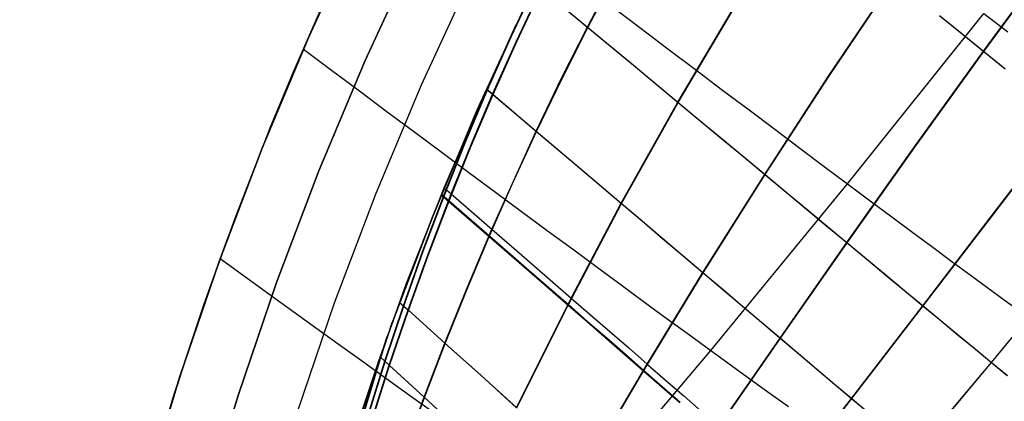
# Model space of a CAD drawing. Header units: millimetres. Extents: x -58 to 58, y -58 to 58.
# Tile 52 of 95: x -57.36 to -41.28, y 17.18 to 23.41. Entities that reach past the tile are written whole.
import ezdxf

# ---------------------------------------------------------------- set-up
doc = ezdxf.new("R2010")
doc.units = ezdxf.units.MM
doc.header["$MEASUREMENT"] = 0
doc.layers.add('Predefinito', color=5, linetype='Continuous')

msp = doc.modelspace()

# ---------------------------------------------------------------- linework, layer by layer
at = {"layer": 'Predefinito'}
for points in [[(-43.982, 33.85), (-45.125, 32.311), (-46.213, 30.735), (-47.246, 29.121), (-48.223, 27.473), (-49.143, 25.792), (-50.004, 24.081), (-50.805, 22.34), (-51.546, 20.573), (-52.225, 18.782), (-52.843, 16.968), (-53.397, 15.134), (-53.887, 13.282), (-54.314, 11.414), (-54.675, 9.533), (-54.972, 7.64), (-55.203, 5.738), (-55.368, 3.829)], [(-46.751, 33.476), (-47.878, 31.842), (-48.949, 30.171), (-49.961, 28.463), (-50.914, 26.722), (-51.806, 24.948), (-52.636, 23.145), (-53.403, 21.315), (-54.107, 19.459), (-54.747, 17.58), (-55.321, 15.679), (-55.829, 13.761), (-56.271, 11.825), (-56.645, 9.876), (-56.953, 7.915), (-57.192, 5.945), (-57.363, 3.967)], [(-57.363, 3.967), (-57.192, 5.945), (-56.953, 7.915), (-56.645, 9.876), (-56.271, 11.825), (-55.829, 13.761), (-55.321, 15.679), (-54.747, 17.58), (-54.107, 19.459), (-53.403, 21.315), (-52.636, 23.145), (-51.806, 24.948), (-50.914, 26.722), (-49.961, 28.463), (-48.949, 30.171), (-47.878, 31.842), (-46.751, 33.476)], [(-54.37, 3.76), (-54.208, 5.634), (-53.981, 7.502), (-53.69, 9.361), (-53.335, 11.208), (-52.916, 13.043), (-52.435, 14.861), (-51.89, 16.662), (-51.284, 18.444), (-50.617, 20.203), (-49.89, 21.938), (-49.103, 23.647), (-48.257, 25.327), (-47.354, 26.978), (-46.395, 28.596), (-45.38, 30.181), (-44.312, 31.729), (-43.19, 33.24)], [(-43.19, 33.24), (-44.312, 31.729), (-45.38, 30.181), (-46.395, 28.596), (-47.354, 26.978), (-48.257, 25.327), (-49.103, 23.647), (-49.89, 21.938), (-50.617, 20.203), (-51.284, 18.444), (-51.89, 16.662), (-52.435, 14.861), (-52.916, 13.043), (-53.335, 11.208), (-53.69, 9.361), (-53.981, 7.502), (-54.208, 5.634), (-54.37, 3.76)], [(-56.365, 3.898), (-56.197, 5.841), (-55.962, 7.777), (-55.66, 9.704), (-55.292, 11.62), (-54.858, 13.521), (-54.359, 15.407), (-53.795, 17.274), (-53.166, 19.12), (-52.475, 20.944), (-51.721, 22.743), (-50.905, 24.514), (-50.028, 26.257), (-49.092, 27.968), (-48.098, 29.646), (-47.046, 31.288), (-45.938, 32.893)], [(-45.938, 32.893), (-47.046, 31.288), (-48.098, 29.646), (-49.092, 27.968), (-50.028, 26.257), (-50.905, 24.514), (-51.721, 22.743), (-52.475, 20.944), (-53.166, 19.12), (-53.795, 17.274), (-54.359, 15.407), (-54.858, 13.521), (-55.292, 11.62), (-55.66, 9.704), (-55.962, 7.777), (-56.197, 5.841), (-56.365, 3.898)]]:
    msp.add_lwpolyline(points, dxfattribs=at)
for points in [[(-44.925, 15.731, 344.345), (-43.771, 17.221, 344.592), (-42.606, 18.735, 344.804), (-41.434, 20.262, 344.98), (-40.259, 21.796, 345.12), (-37.895, 24.869, 345.303), (-35.504, 27.931, 345.362), (-33.087, 30.979, 345.3), (-30.662, 34.016, 345.111)], [(-44.858, 15.826, 35.632), (-43.775, 17.224, 35.402), (-42.61, 18.738, 35.19), (-41.438, 20.265, 35.014), (-40.263, 21.8, 34.874), (-37.9, 24.872, 34.691), (-35.508, 27.935, 34.632), (-33.091, 30.983, 34.694), (-30.666, 34.019, 34.883)], [(-46.002, 16.666, 346.178), (-44.938, 18.208, 346.413), (-43.849, 19.766, 346.614), (-42.74, 21.33, 346.78), (-41.615, 22.894, 346.912), (-40.474, 24.452, 347.012), (-39.317, 26.003, 347.083), (-38.141, 27.545, 347.125), (-36.949, 29.076, 347.139), (-35.74, 30.594, 347.124), (-34.517, 32.101, 347.08), (-33.282, 33.597, 347.007)], [(-45.941, 16.764, 33.8), (-44.942, 18.211, 33.581), (-43.853, 19.77, 33.38), (-42.745, 21.334, 33.214), (-41.62, 22.898, 33.082), (-40.479, 24.456, 32.982), (-39.322, 26.008, 32.911), (-38.147, 27.55, 32.869), (-36.954, 29.08, 32.856), (-35.746, 30.598, 32.87), (-34.522, 32.105, 32.914), (-33.287, 33.601, 32.987)], [(-50.429, 20.667, 28.44), (-49.784, 22.175, 28.354), (-49.013, 23.832, 28.268), (-48.553, 24.755, 28.227), (-48.019, 25.777, 28.186), (-47.385, 26.925, 28.147), (-46.623, 28.223, 28.11), (-45.687, 29.714, 28.077), (-45.135, 30.546, 28.063), (-44.518, 31.439, 28.052), (-43.833, 32.387, 28.044), (-43.109, 33.345, 28.04)], [(-47.166, 17.681, 347.861), (-46.197, 19.276, 348.074), (-45.189, 20.88, 348.256), (-44.147, 22.483, 348.405), (-43.075, 24.077, 348.523), (-41.976, 25.659, 348.612), (-40.847, 27.226, 348.675), (-39.689, 28.776, 348.712), (-38.504, 30.308, 348.725), (-37.293, 31.818, 348.711), (-36.058, 33.309, 348.673)], [(-47.112, 17.783, 32.119), (-46.202, 19.28, 31.92), (-45.194, 20.885, 31.738), (-44.153, 22.488, 31.589), (-43.081, 24.082, 31.472), (-41.981, 25.664, 31.382), (-40.853, 27.231, 31.319), (-39.695, 28.781, 31.282), (-38.51, 30.313, 31.27), (-37.299, 31.823, 31.283), (-36.064, 33.313, 31.321)], [(-43.279, 33.124, 351.96), (-44.01, 32.146, 351.955), (-44.679, 31.21, 351.946), (-45.279, 30.333, 351.934), (-45.815, 29.517, 351.919), (-46.729, 28.047, 351.886), (-47.474, 26.768, 351.848), (-48.095, 25.635, 351.809), (-48.621, 24.623, 351.768), (-49.075, 23.705, 351.726), (-49.839, 22.052, 351.64), (-50.473, 20.561, 351.553)], [(-48.401, 18.757, 349.397), (-47.531, 20.408, 349.581), (-46.607, 22.06, 349.736), (-45.634, 23.702, 349.862), (-44.618, 25.328, 349.96), (-43.561, 26.934, 350.035), (-42.463, 28.517, 350.087), (-41.324, 30.076, 350.118), (-40.147, 31.609, 350.128), (-38.933, 33.111, 350.117)], [(-48.353, 18.864, 30.584), (-47.536, 20.412, 30.414), (-46.612, 22.064, 30.258), (-45.64, 23.707, 30.133), (-44.625, 25.334, 30.034), (-43.568, 26.939, 29.96), (-42.469, 28.522, 29.908), (-41.331, 30.082, 29.877), (-40.153, 31.614, 29.867), (-38.94, 33.117, 29.878)], [(-43.959, 14.897, 342.377), (-42.722, 16.337, 342.625), (-41.487, 17.809, 342.84), (-40.257, 19.302, 343.018), (-39.036, 20.81, 343.16), (-36.613, 23.847, 343.345), (-34.201, 26.9, 343.405), (-31.798, 29.967, 343.342), (-30.605, 31.51, 343.262), (-29.423, 33.058, 343.15)], [(-43.885, 14.987, 37.601), (-42.725, 16.34, 37.369), (-41.49, 17.812, 37.154), (-40.261, 19.305, 36.976), (-39.039, 20.812, 36.834), (-36.617, 23.85, 36.649), (-34.205, 26.903, 36.589), (-31.801, 29.97, 36.652), (-30.608, 31.513, 36.732), (-29.426, 33.061, 36.844)], [(-50.349, 20.453, 351.437), (-49.998, 21.324, 351.502), (-49.631, 22.188, 351.562), (-49.244, 23.053, 351.616), (-48.838, 23.914, 351.665), (-48.414, 24.769, 351.708), (-47.973, 25.618, 351.746), (-47.516, 26.46, 351.779), (-47.043, 27.294, 351.807), (-46.555, 28.119, 351.832), (-46.052, 28.937, 351.852), (-45.534, 29.745, 351.87), (-45.001, 30.546, 351.884), (-44.453, 31.337, 351.894), (-43.892, 32.119, 351.902), (-43.316, 32.891, 351.906)], [(-50.313, 20.566, 28.549), (-49.983, 21.383, 28.488), (-49.638, 22.194, 28.433), (-49.25, 23.059, 28.378), (-48.844, 23.919, 28.33), (-48.421, 24.775, 28.286), (-47.98, 25.624, 28.249), (-47.523, 26.466, 28.216), (-47.05, 27.3, 28.188), (-46.563, 28.125, 28.163), (-46.06, 28.943, 28.143), (-45.542, 29.752, 28.125), (-45.009, 30.552, 28.111), (-44.461, 31.343, 28.101), (-43.899, 32.125, 28.093), (-43.324, 32.897, 28.089)], [(-49.689, 19.88, 350.792), (-49.312, 20.736, 350.868), (-48.921, 21.586, 350.938), (-48.51, 22.438, 351.002), (-48.083, 23.287, 351.06), (-47.64, 24.131, 351.111), (-47.182, 24.97, 351.157), (-46.223, 26.63, 351.232), (-45.21, 28.26, 351.287), (-44.143, 29.86, 351.326), (-43.024, 31.428, 351.349), (-41.855, 32.961, 351.357)], [(-49.649, 19.991, 29.193), (-48.927, 21.592, 29.057), (-48.516, 22.444, 28.993), (-48.089, 23.292, 28.935), (-47.647, 24.137, 28.883), (-47.189, 24.976, 28.838), (-46.23, 26.635, 28.763), (-45.217, 28.265, 28.707), (-44.15, 29.866, 28.669), (-43.031, 31.434, 28.646), (-41.862, 32.967, 28.638)], [(-50.432, 20.526, 351.515), (-50.085, 21.398, 351.579), (-49.721, 22.264, 351.637), (-49.336, 23.13, 351.691), (-48.812, 24.242, 351.751)], [(-48.844, 23.919, 28.33), (-48.089, 23.292, 28.935), (-47.345, 22.673, 29.578), (-46.977, 22.368, 29.913), (-46.612, 22.064, 30.258), (-46.252, 21.764, 30.614), (-45.895, 21.467, 30.978), (-45.542, 21.174, 31.353), (-45.194, 20.885, 31.738), (-44.851, 20.599, 32.133), (-44.513, 20.318, 32.538), (-44.18, 20.041, 32.954), (-43.853, 19.77, 33.38), (-43.532, 19.503, 33.816), (-43.218, 19.242, 34.263), (-42.91, 18.987, 34.721), (-42.61, 18.738, 35.19), (-42.317, 18.495, 35.668), (-42.032, 18.26, 36.155), (-41.757, 18.032, 36.651), (-41.49, 17.812, 37.154), (-41.231, 17.599, 37.665)], [(-48.838, 23.914, 351.665), (-48.083, 23.287, 351.06), (-47.339, 22.668, 350.417), (-46.971, 22.362, 350.081), (-46.607, 22.06, 349.736), (-46.246, 21.76, 349.381), (-45.889, 21.463, 349.016), (-45.537, 21.17, 348.641), (-45.189, 20.88, 348.256), (-44.846, 20.595, 347.861), (-44.508, 20.314, 347.456), (-44.175, 20.037, 347.04), (-43.849, 19.766, 346.614), (-43.528, 19.5, 346.177), (-43.214, 19.239, 345.73), (-42.906, 18.984, 345.273), (-42.606, 18.735, 344.804), (-42.313, 18.492, 344.326), (-42.029, 18.257, 343.839), (-41.753, 18.03, 343.343), (-41.487, 17.809, 342.84), (-41.229, 17.597, 342.329)], [(-55.021, 16.702, 29.968), (-54.832, 17.312, 30.022), (-54.802, 17.407, 30.027), (-54.738, 17.608, 30.031), (-54.356, 18.753, 30.026), (-53.993, 19.773, 30.015), (-53.271, 21.644, 29.988), (-52.879, 22.585, 29.975), (-52.45, 23.565, 29.964)], [(-52.45, 23.565, 350.001), (-52.941, 22.439, 350.003), (-53.408, 21.303, 350.005), (-53.849, 20.163, 350.009), (-54.259, 19.031, 350.013), (-54.638, 17.915, 350.02), (-54.985, 16.819, 350.028)], [(-47.704, 23.64, 347.346), (-47.235, 23.285, 346.906), (-46.774, 22.937, 346.45), (-46.323, 22.596, 345.979), (-45.881, 22.262, 345.493), (-45.449, 21.937, 344.991), (-45.029, 21.621, 344.472), (-44.62, 21.313, 343.938), (-44.224, 21.016, 343.388), (-43.841, 20.729, 342.822), (-43.471, 20.454, 342.239), (-43.116, 20.189, 341.641), (-42.775, 19.935, 341.029), (-42.448, 19.693, 340.402), (-42.135, 19.462, 339.763), (-41.836, 19.242, 339.11), (-41.552, 19.033, 338.446), (-41.281, 18.836, 337.772), (-41.025, 18.65, 337.087)], [(-47.704, 23.64, 32.654), (-47.235, 23.285, 33.094), (-46.774, 22.937, 33.55), (-46.323, 22.596, 34.021), (-45.881, 22.262, 34.507), (-45.449, 21.937, 35.009), (-45.029, 21.621, 35.528), (-44.62, 21.313, 36.062), (-44.224, 21.016, 36.612), (-43.841, 20.729, 37.178), (-43.471, 20.454, 37.761), (-43.116, 20.189, 38.359), (-42.775, 19.935, 38.971), (-42.448, 19.693, 39.598), (-42.135, 19.462, 40.237), (-41.836, 19.242, 40.89), (-41.552, 19.033, 41.554), (-41.281, 18.836, 42.228), (-41.025, 18.65, 42.913)], [(-47.195, 16.679, 342.385), (-46.075, 18.008, 342.547), (-43.841, 20.729, 342.822), (-41.613, 23.514, 343.018)], [(-47.195, 16.679, 37.615), (-46.075, 18.008, 37.453), (-43.841, 20.729, 37.178), (-41.613, 23.514, 36.982)], [(-41.613, 23.514, 343.018), (-41.222, 23.216, 342.438)], [(-41.613, 23.514, 36.982), (-41.222, 23.216, 37.562)], [(-50.396, 20.639, 28.471), (-50.069, 21.457, 28.412), (-49.727, 22.27, 28.357), (-49.251, 23.335, 28.293)], [(-42.339, 23.48, 32.255), (-41.976, 23.187, 32.663), (-41.62, 22.898, 33.082), (-41.27, 22.615, 33.513)], [(-42.334, 23.476, 347.739), (-41.971, 23.183, 347.331), (-41.615, 22.894, 346.912), (-41.265, 22.611, 346.481)], [(-52.73, 22.93, 350), (-52.27, 22.587, 349.637), (-51.813, 22.247, 349.261), (-51.359, 21.909, 348.872), (-50.909, 21.575, 348.469), (-50.464, 21.244, 348.053), (-50.025, 20.918, 347.622), (-49.592, 20.596, 347.178), (-49.165, 20.28, 346.72), (-48.746, 19.97, 346.249), (-48.335, 19.667, 345.763), (-47.933, 19.37, 345.263), (-47.54, 19.081, 344.748), (-47.157, 18.799, 344.22), (-46.785, 18.526, 343.677), (-46.424, 18.262, 343.119), (-46.075, 18.008, 342.547), (-45.739, 17.763, 341.961), (-45.415, 17.528, 341.36), (-45.104, 17.304, 340.747), (-44.806, 17.09, 340.12)], [(-52.73, 22.93, 30), (-52.27, 22.587, 30.363), (-51.813, 22.247, 30.739), (-51.359, 21.909, 31.128), (-50.909, 21.575, 31.531), (-50.464, 21.244, 31.947), (-50.025, 20.918, 32.378), (-49.592, 20.596, 32.822), (-49.165, 20.28, 33.28), (-48.746, 19.97, 33.751), (-48.335, 19.667, 34.237), (-47.933, 19.37, 34.737), (-47.54, 19.081, 35.252), (-47.157, 18.799, 35.78), (-46.785, 18.526, 36.323), (-46.424, 18.262, 36.881), (-46.075, 18.008, 37.453), (-45.739, 17.763, 38.039), (-45.415, 17.528, 38.64), (-45.104, 17.304, 39.253), (-44.806, 17.09, 39.88)], [(-49.739, 22.28, 351.653), (-49.631, 22.188, 351.562), (-48.921, 21.586, 350.938), (-48.22, 20.992, 350.277), (-47.531, 20.408, 349.581), (-47.191, 20.12, 349.218), (-46.856, 19.835, 348.846), (-46.524, 19.553, 348.465), (-46.197, 19.276, 348.074), (-45.875, 19.002, 347.673), (-45.557, 18.733, 347.263), (-45.245, 18.468, 346.843), (-44.938, 18.208, 346.413), (-44.637, 17.953, 345.973), (-44.342, 17.703, 345.522), (-44.053, 17.459, 345.062), (-43.771, 17.221, 344.592), (-43.497, 16.989, 344.112)], [(-49.738, 22.279, 28.348), (-49.638, 22.194, 28.433), (-48.927, 21.592, 29.057), (-48.225, 20.997, 29.717), (-47.536, 20.412, 30.414), (-47.197, 20.124, 30.776), (-46.861, 19.839, 31.148), (-46.529, 19.558, 31.529), (-46.202, 19.28, 31.92), (-45.879, 19.006, 32.321), (-45.562, 18.737, 32.731), (-45.249, 18.472, 33.151), (-44.942, 18.211, 33.581), (-44.641, 17.956, 34.021), (-44.346, 17.706, 34.471), (-44.057, 17.462, 34.932), (-43.775, 17.224, 35.402), (-43.5, 16.992, 35.882)], [(-52.226, 15.578, 28.869), (-51.869, 16.73, 28.761), (-51.504, 17.82, 28.653), (-51.048, 19.089, 28.546), (-50.429, 20.667, 28.44)], [(-51.676, 16.937, 28.851), (-51.398, 17.832, 28.734), (-51.095, 18.737, 28.636), (-50.776, 19.634, 28.552), (-50.396, 20.639, 28.471)], [(-50.429, 20.667, 28.44), (-50.313, 20.566, 28.549), (-49.649, 19.991, 29.193), (-48.996, 19.422, 29.871), (-48.353, 18.864, 30.584), (-48.037, 18.589, 30.954), (-47.725, 18.317, 31.333), (-47.416, 18.048, 31.722), (-47.112, 17.783, 32.119), (-46.812, 17.522, 32.525), (-46.516, 17.265, 32.941), (-46.226, 17.012, 33.366)], [(-50.473, 20.561, 351.553), (-51.066, 19.04, 351.45), (-51.511, 17.799, 351.345), (-52.039, 16.192, 351.186), (-52.217, 15.609, 351.133)], [(-51.671, 16.932, 351.143), (-51.393, 17.827, 351.26), (-51.089, 18.732, 351.358), (-50.77, 19.629, 351.442), (-50.432, 20.526, 351.515)], [(-51.609, 16.874, 28.935), (-51.327, 17.766, 28.817), (-51.019, 18.669, 28.717), (-50.696, 19.564, 28.632), (-50.313, 20.566, 28.549)], [(-51.604, 16.869, 351.059), (-51.322, 17.761, 351.177), (-51.014, 18.664, 351.277), (-50.69, 19.559, 351.362), (-50.349, 20.453, 351.437)], [(-50.476, 20.552, 28.448), (-50.358, 20.45, 28.558), (-49.699, 19.876, 29.203), (-49.049, 19.31, 29.883), (-48.41, 18.753, 30.598), (-48.096, 18.479, 30.968), (-47.785, 18.208, 31.348), (-47.478, 17.94, 31.736), (-47.175, 17.676, 32.134), (-46.877, 17.416, 32.541), (-46.583, 17.16, 32.957)], [(-50.476, 20.552, 351.553), (-50.352, 20.444, 351.436), (-49.693, 19.871, 350.791), (-49.043, 19.305, 350.111), (-48.405, 18.749, 349.396), (-48.091, 18.475, 349.026), (-47.78, 18.204, 348.646), (-47.473, 17.936, 348.258), (-47.171, 17.672, 347.86), (-46.873, 17.412, 347.453), (-46.579, 17.156, 347.037)], [(-50.473, 20.561, 351.553), (-50.349, 20.453, 351.437), (-49.689, 19.88, 350.792), (-49.039, 19.314, 350.112), (-48.401, 18.757, 349.397), (-48.086, 18.483, 349.027), (-47.775, 18.212, 348.647), (-47.469, 17.945, 348.259), (-47.166, 17.681, 347.861), (-46.868, 17.42, 347.454), (-46.574, 17.165, 347.038)], [(-51.074, 16.372, 29.628), (-50.758, 17.245, 29.498), (-50.418, 18.129, 29.386), (-50.065, 19.006, 29.288), (-49.649, 19.991, 29.193)], [(-51.07, 16.367, 350.365), (-50.753, 17.24, 350.496), (-50.413, 18.124, 350.608), (-50.06, 19.001, 350.706), (-49.689, 19.88, 350.792)], [(-54.089, 19.509, 350), (-53.294, 18.933, 349.191), (-52.9, 18.649, 348.769), (-52.51, 18.368, 348.335), (-52.125, 18.089, 347.89), (-51.744, 17.815, 347.432), (-51.368, 17.545, 346.963), (-50.998, 17.279, 346.482), (-50.635, 17.019, 345.989)], [(-54.089, 19.509, 30), (-53.294, 18.933, 30.809), (-52.9, 18.649, 31.231), (-52.51, 18.368, 31.665), (-52.125, 18.089, 32.11), (-51.744, 17.815, 32.568), (-51.368, 17.545, 33.037), (-50.998, 17.279, 33.518), (-50.635, 17.019, 34.011)], [(-49.246, 17.073, 30.821), (-48.41, 18.753, 30.598), (-48.353, 18.864, 30.584)], [(-51.157, 18.793, 28.569), (-51.019, 18.669, 28.717), (-50.418, 18.129, 29.386), (-49.827, 17.596, 30.087), (-49.246, 17.073, 30.821)], [(-51.157, 18.793, 351.431), (-51.014, 18.664, 351.277), (-50.413, 18.124, 350.608), (-49.822, 17.592, 349.907), (-49.241, 17.069, 349.173)], [(-49.241, 17.069, 349.173), (-48.405, 18.749, 349.396), (-48.401, 18.757, 349.397)], [(-51.737, 16.995, 351.226), (-51.464, 17.892, 351.341), (-51.277, 18.462, 351.404)], [(-51.742, 17, 28.769), (-51.468, 17.897, 28.654), (-51.358, 18.237, 28.615)], [(-51.475, 17.904, 28.646), (-51.327, 17.766, 28.817), (-50.758, 17.245, 29.498), (-50.199, 16.731, 30.211)], [(-51.475, 17.904, 351.354), (-51.322, 17.761, 351.177), (-50.753, 17.24, 350.496), (-50.194, 16.727, 349.783)], [(-48.125, 16.062, 32.391), (-47.112, 17.783, 32.119)], [(-48.121, 16.058, 347.603), (-47.166, 17.681, 347.861)]]:
    msp.add_polyline3d(points, dxfattribs=at)

doc.saveas('drawing.dxf')
